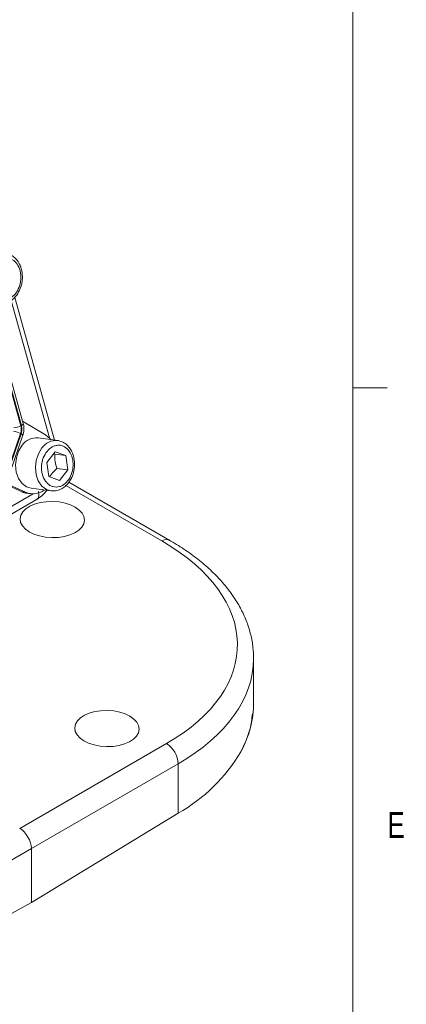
# Model space of a CAD drawing. Header units: inches. Extents: x 0.3 to 33.9, y 0.2 to 21.6.
# Tile 25 of 26: x 32.3 to 33.7, y 15.7 to 19.3. Entities that reach past the tile are written whole.
import ezdxf

# ---------------------------------------------------------------- set-up
doc = ezdxf.new("R2010")
doc.units = ezdxf.units.IN
doc.header["$MEASUREMENT"] = 0
doc.styles.add('SLDTEXTSTYLE0', font='TXT', dxfattribs={"width": 0.75})

msp = doc.modelspace()

# ---------------------------------------------------------------- linework, layer by layer
at = {"color": 7, "linetype": 'Continuous', "lineweight": 0}
for p, q in [((33.5229, 0.4106), (33.5229, 21.4106)), ((33.5229, 17.9106), (33.6479, 17.9106))]:
    msp.add_line(p, q, dxfattribs=at)
at = {"color": 8, "linetype": 'Continuous', "lineweight": 15}
for p, q in [((32.4189, 17.7282), (32.2792, 18.229)), ((32.8277, 17.3533), (32.4787, 17.5547)), ((31.3141, 16.921), (32.3598, 17.5247))]:
    msp.add_line(p, q, dxfattribs=at)
at = {"color": 7, "linetype": 'Continuous', "lineweight": 15}
for p, q in [((32.4371, 17.7204), (32.2922, 18.2402)), ((32.3146, 17.7724), (32.2054, 18.1642)), ((32.3168, 17.7737), (32.2075, 18.1655)), ((32.321, 17.789), (32.2162, 18.1647)), ((32.321, 17.789), (32.3232, 17.7809)), ((32.4042, 17.7397), (32.321, 17.789)), ((32.3251, 17.7525), (32.325, 17.7659)), ((32.2675, 17.6104), (32.3136, 17.7443)), ((32.2696, 17.6094), (32.3157, 17.7432)), ((32.2756, 17.6043), (32.3217, 17.7382)), ((32.449, 17.7188), (32.3771, 17.7285)), ((32.449, 17.7188), (32.4511, 17.7185)), ((32.409, 17.6395), (32.4398, 17.6776)), ((32.4398, 17.6776), (32.478, 17.6639)), ((32.4166, 17.5875), (32.409, 17.6395)), ((32.4341, 17.6706), (32.4384, 17.6692)), ((32.478, 17.6639), (32.4384, 17.6692)), ((32.478, 17.6639), (32.4856, 17.612)), ((32.4856, 17.612), (32.446, 17.6173)), ((32.4856, 17.612), (32.4548, 17.5738)), ((32.2422, 17.5668), (32.3189, 17.5322)), ((32.2454, 17.5696), (32.3321, 17.5304)), ((32.4548, 17.5738), (32.4166, 17.5875)), ((32.8566, 17.3556), (32.4897, 17.5674)), ((32.3321, 17.5304), (32.3189, 17.5322)), ((32.3525, 17.5451), (32.4245, 17.5354)), ((31.3002, 16.8856), (32.374, 17.5055)), ((32.3366, 17.527), (32.3498, 17.5253)), ((33.1619, 16.7645), (33.1619, 16.9258)), ((32.3104, 16.307), (32.8448, 16.6156)), ((32.8873, 16.5421), (32.3528, 16.2336)), ((32.8873, 16.3622), (32.8873, 16.5421)), ((32.8873, 16.3622), (32.3528, 16.0371)), ((32.3528, 16.2336), (31.7896, 15.9085)), ((32.3528, 16.2336), (32.3528, 16.0371)), ((32.3528, 16.0371), (31.7896, 15.7286))]:
    msp.add_line(p, q, dxfattribs=at)
at = {"color": 7, "linetype": 'Continuous', "lineweight": 15, "flags": 128}
for points in [[(32.3157, 17.7432), (32.3172, 17.7424), (32.3185, 17.7416), (32.3195, 17.7409), (32.3204, 17.7402), (32.3211, 17.7396), (32.3215, 17.7391), (32.3217, 17.7386), (32.3217, 17.7382)], [(32.4244, 17.7221), (32.4217, 17.7252), (32.4042, 17.7397)], [(32.3525, 17.5451), (32.3357, 17.5503), (32.3191, 17.5628), (32.3062, 17.5813), (32.298, 17.6043), (32.2953, 17.6299), (32.2982, 17.6561), (32.3065, 17.6807), (32.3195, 17.7017)]]:
    msp.add_lwpolyline(points, dxfattribs=at)
at = {"color": 8, "linetype": 'Continuous', "lineweight": 15, "flags": 128}
msp.add_lwpolyline([(32.4252, 17.5354), (32.4077, 17.5407), (32.3911, 17.5532), (32.3782, 17.5717), (32.37, 17.5946), (32.3673, 17.6202), (32.3701, 17.6464), (32.3784, 17.671), (32.3914, 17.6921)], dxfattribs=at)
at = {"color": 7, "linetype": 'Continuous', "lineweight": 15}
for centre, radius, start, end in [((32.3136, 17.783), 0.00985, 288.9793, 347.782), ((32.2574, 17.7628), 0.0683, 2.7901, 15.4186), ((32.2667, 17.6504), 0.1049, 63.4662, 78.2457), ((32.2878, 17.821), 0.0554, 270.7532, 298.9139), ((32.3711, 17.666), 0.0628, 84.5107, 145.3021), ((32.3451, 17.59), 0.0636, 245.5787, 262.319), ((32.3587, 17.5935), 0.0685, 247.1472, 306.9208), ((32.799, 16.5401), 0.0883, 1.2924, 58.7076), ((32.5804, 16.9037), 0.6224, 299.539, 329.3045)]:
    msp.add_arc(centre, radius, start, end, dxfattribs=at)
at = {"color": 8, "linetype": 'Continuous', "lineweight": 15}
for centre, radius, start, end in [((32.443, 17.6563), 0.0628, 84.5107, 145.3021), ((32.8442, 17.3289), 0.0295, 65.1624, 124.0928)]:
    msp.add_arc(centre, radius, start, end, dxfattribs=at)
at = {"color": 7, "linetype": 'Continuous', "lineweight": 15}
for centre in [(32.4289, 17.4312), (32.628, 16.6703)]:
    msp.add_ellipse(centre, major_axis=(0.1172, -0.0026), ratio=0.561981, dxfattribs=at)
for centre, major_axis, ratio, start_param, end_param in [((32.163, 16.9897), (0.9399, -0.0208), 0.561981, 5.536387, 7.081004), ((32.1619, 16.7503), (0.9999, 0.0219), 0.591316, 5.964807, 6.270262), ((32.3103, 16.2581), (-0.03, 0.052), 0.577777, 3.927415, 5.497526)]:
    msp.add_ellipse(centre, major_axis=major_axis, ratio=ratio, start_param=start_param, end_param=end_param, dxfattribs=at)
at = {"color": 8, "linetype": 'Continuous', "lineweight": 15}
msp.add_ellipse((32.1619, 16.94), major_axis=(0.9999, -0.0208), ratio=0.562909, start_param=5.535679, end_param=6.29244, dxfattribs=at)
at = {"color": 7, "linetype": 'Continuous', "lineweight": 15}
for points, knots in [([(32.2344, 18.2169), (32.2417, 18.2167), (32.2554, 18.2163), (32.2741, 18.2243), (32.2885, 18.2353), (32.302, 18.2507), (32.3131, 18.2713), (32.3198, 18.2973), (32.3208, 18.3245), (32.316, 18.348), (32.3069, 18.3675), (32.2954, 18.3825), (32.2793, 18.3953), (32.266, 18.3985), (32.259, 18.4002)], [0, 0, 0, 0, 0.090934, 0.171784, 0.242477, 0.30332, 0.403025, 0.495999, 0.584801, 0.688105, 0.752674, 0.826136, 0.908626, 1, 1, 1, 1]), ([(32.2198, 18.3609), (32.2257, 18.3669), (32.2349, 18.3763), (32.2498, 18.3822), (32.2616, 18.3839), (32.2732, 18.3823), (32.2872, 18.3764), (32.3019, 18.3625), (32.3111, 18.3421), (32.3146, 18.323), (32.315, 18.3074), (32.3129, 18.2918), (32.3072, 18.2727), (32.2956, 18.2522), (32.2794, 18.2382), (32.2648, 18.2321), (32.2529, 18.2304), (32.2413, 18.232), (32.2273, 18.238), (32.2126, 18.2518), (32.2033, 18.2723), (32.1999, 18.2913), (32.1995, 18.3069), (32.2017, 18.3225), (32.2071, 18.3418), (32.2148, 18.3533), (32.2198, 18.3609)], [0, 0, 0, 0, 0.059864, 0.09209, 0.125, 0.15791, 0.190136, 0.25, 0.309864, 0.34209, 0.375, 0.40791, 0.440136, 0.5, 0.559864, 0.59209, 0.625, 0.65791, 0.690136, 0.75, 0.809864, 0.84209, 0.875, 0.90791, 0.940136, 1, 1, 1, 1]), ([(32.3222, 17.7403), (32.3225, 17.741), (32.324, 17.7449), (32.3246, 17.7491), (32.3251, 17.7525)], [0, 0, 0, 0, 0.184928, 1, 1, 1, 1]), ([(32.4244, 17.5355), (32.4317, 17.5353), (32.4455, 17.5349), (32.4641, 17.5428), (32.4786, 17.5538), (32.492, 17.5693), (32.5031, 17.5898), (32.5099, 17.6159), (32.5109, 17.643), (32.506, 17.6666), (32.4969, 17.6861), (32.4855, 17.7011), (32.4694, 17.7138), (32.4561, 17.7171), (32.4491, 17.7188)], [0, 0, 0, 0, 0.090934, 0.171784, 0.242477, 0.30332, 0.403025, 0.495999, 0.584801, 0.688105, 0.752674, 0.826136, 0.908626, 1, 1, 1, 1]), ([(32.4098, 17.6794), (32.4158, 17.6855), (32.425, 17.6949), (32.4398, 17.7007), (32.4516, 17.7025), (32.4633, 17.7009), (32.4773, 17.6949), (32.4919, 17.6811), (32.5012, 17.6606), (32.5047, 17.6416), (32.505, 17.626), (32.5029, 17.6103), (32.4973, 17.5913), (32.4857, 17.5707), (32.4695, 17.5567), (32.4548, 17.5506), (32.443, 17.549), (32.4313, 17.5505), (32.4173, 17.5565), (32.4027, 17.5703), (32.3934, 17.5908), (32.3899, 17.6098), (32.3896, 17.6255), (32.3917, 17.641), (32.3972, 17.6603), (32.4048, 17.6719), (32.4098, 17.6794)], [0, 0, 0, 0, 0.059864, 0.09209, 0.125, 0.15791, 0.190136, 0.25, 0.309864, 0.34209, 0.375, 0.40791, 0.440136, 0.5, 0.559864, 0.59209, 0.625, 0.65791, 0.690136, 0.75, 0.809864, 0.84209, 0.875, 0.90791, 0.940136, 1, 1, 1, 1]), ([(32.4384, 17.6692), (32.4383, 17.6601), (32.4382, 17.6431), (32.4435, 17.6255), (32.446, 17.6173)], [0, 0, 0, 0, 0.534747, 1, 1, 1, 1]), ([(32.446, 17.6173), (32.4425, 17.6141), (32.4355, 17.6076), (32.427, 17.5977), (32.4218, 17.5906), (32.4198, 17.5871), (32.4195, 17.5865)], [0, 0, 0, 0, 0.326916, 0.660921, 0.945551, 1, 1, 1, 1]), ([(32.3725, 17.5047), (32.3801, 17.5096), (32.3936, 17.5184), (32.4047, 17.5316), (32.4095, 17.5374)], [0, 0, 0, 0, 0.562342, 1, 1, 1, 1]), ([(33.1615, 16.9243), (33.1613, 16.938), (33.1607, 16.9674), (33.1523, 17.0123), (33.138, 17.0586), (33.1176, 17.104), (33.0912, 17.1484), (33.0589, 17.1915), (33.0209, 17.233), (32.9774, 17.2728), (32.9287, 17.3103), (32.8874, 17.3375), (32.8625, 17.3521), (32.8566, 17.3556)], [0, 0, 0, 0, 0.083094, 0.17821, 0.273691, 0.369988, 0.467374, 0.565917, 0.665498, 0.765882, 0.866798, 0.968005, 1, 1, 1, 1]), ([(33.1592, 16.7247), (33.1599, 16.7292), (33.1621, 16.7437), (33.1615, 16.7584), (33.1611, 16.7684)], [0, 0, 0, 0, 0.3135177, 1, 1, 1, 1]), ([(33.1574, 16.7248), (33.1556, 16.7058), (33.1511, 16.6587), (33.1289, 16.6132), (33.1156, 16.586)], [0, 0, 0, 0, 0.401727, 1, 1, 1, 1])]:
    msp.add_open_spline(points, degree=3, knots=knots, dxfattribs=at)
for points in [[(32.3146, 17.7724), (32.3155, 17.7678), (32.3173, 17.7585), (32.3148, 17.749), (32.3136, 17.7443)], [(32.3168, 17.7737), (32.3178, 17.7687), (32.3197, 17.7586), (32.317, 17.7483), (32.3157, 17.7432)]]:
    msp.add_open_spline(points, degree=3, dxfattribs=at)
at = {"color": 8, "linetype": 'Continuous', "lineweight": 15}
msp.add_open_spline([(32.3714, 17.5046), (32.3722, 17.5049), (32.3755, 17.5061), (32.3788, 17.5124), (32.3807, 17.5226), (32.379, 17.531), (32.3781, 17.5352)], degree=3, knots=[0, 0, 0, 0, 0.090551, 0.393701, 0.69685, 1, 1, 1, 1], dxfattribs=at)

# ---------------------------------------------------------------- texts
at = {"color": 7, "linetype": 'Continuous', "lineweight": 0, "insert": (33.6495, 16.366), "char_height": 0.0938, "attachment_point": 1, "style": 'SLDTEXTSTYLE0'}
msp.add_mtext('E', dxfattribs=at)

doc.saveas('drawing.dxf')
